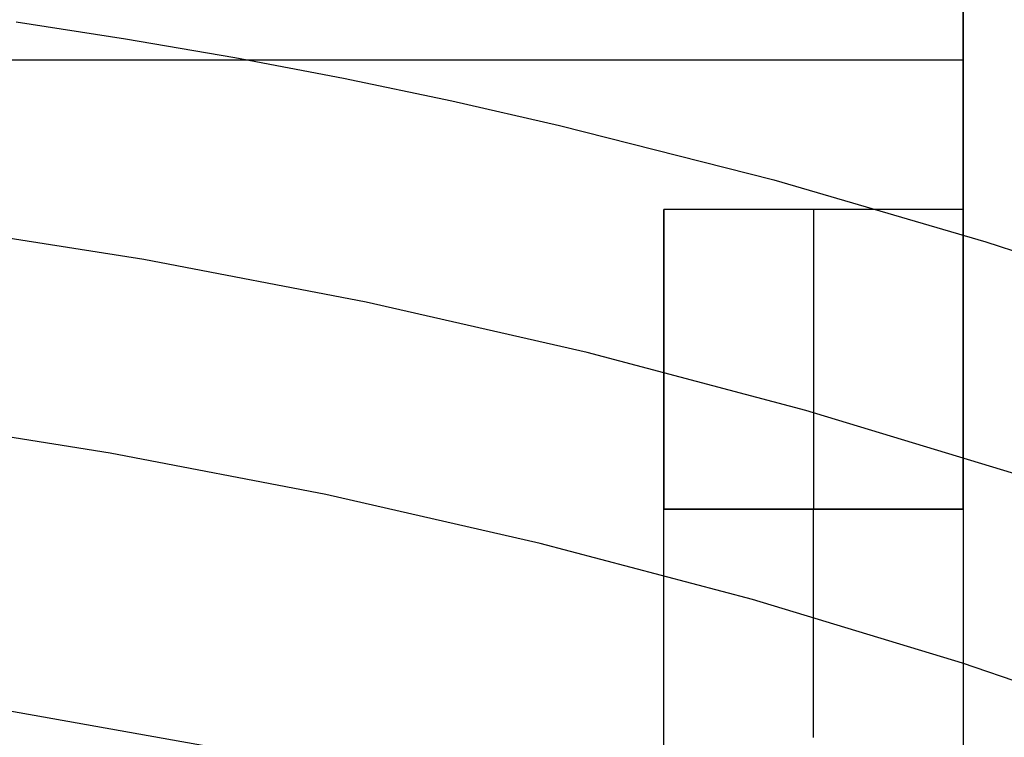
# Model space of a CAD drawing. Header units: millimetres. Extents: x 6049 to 7254, y -11340 to -10297.
# Tile 157 of 237: x 6658.36 to 6664.93, y -10640.12 to -10635.33. Entities that reach past the tile are written whole.
import ezdxf

# ---------------------------------------------------------------- set-up
doc = ezdxf.new("R2010")
doc.units = ezdxf.units.MM

msp = doc.modelspace()

# ---------------------------------------------------------------- linework, layer by layer
at = {"color": 7, "true_color": 0xffffff}
for p, q in [((6664.6597, -10636.5962, 258.0594), (6664.6597, -10625.5962, 258.0594)), ((6664.6597, -10625.5962, 261.0594), (6664.6597, -10651.5962, 261.0594)), ((6654.6597, -10635.5962, 258.0594), (6664.6597, -10635.5962, 258.0594)), ((6662.6597, -10648.5962, 258.0594), (6662.6597, -10636.5962, 258.0594)), ((6662.6597, -10636.5962, 258.0594), (6662.6597, -10636.6645, 258.0583)), ((6664.6597, -10636.5962, 258.0594), (6662.6597, -10636.5962, 258.0594)), ((6663.6597, -10636.5962, 258.0594), (6663.6597, -10636.6645, 258.0583)), ((6664.6597, -10636.6645, 258.0583), (6664.6597, -10636.5962, 258.0594)), ((6662.6597, -10636.6645, 258.0583), (6662.6597, -10636.7327, 258.0548)), ((6663.6597, -10636.6645, 258.0583), (6663.6597, -10636.7327, 258.0548)), ((6664.6597, -10636.7327, 258.0548), (6664.6597, -10636.6645, 258.0583)), ((6662.6597, -10636.7327, 258.0548), (6662.6597, -10636.8007, 258.049)), ((6663.6597, -10636.7327, 258.0548), (6663.6597, -10636.8007, 258.049)), ((6664.6597, -10636.8007, 258.049), (6664.6597, -10636.7327, 258.0548)), ((6662.6597, -10636.8007, 258.049), (6662.6597, -10636.8685, 258.0408)), ((6663.6597, -10636.8007, 258.049), (6663.6597, -10636.8685, 258.0408)), ((6664.6597, -10636.8685, 258.0408), (6664.6597, -10636.8007, 258.049)), ((6662.6597, -10636.8685, 258.0408), (6662.6597, -10636.936, 258.0304)), ((6663.6597, -10636.8685, 258.0408), (6663.6597, -10636.936, 258.0304)), ((6664.6597, -10636.936, 258.0304), (6664.6597, -10636.8685, 258.0408)), ((6662.6597, -10636.936, 258.0304), (6662.6597, -10637.0031, 258.0176)), ((6663.6597, -10636.936, 258.0304), (6663.6597, -10637.0031, 258.0176)), ((6664.6597, -10637.0031, 258.0176), (6664.6597, -10636.936, 258.0304)), ((6662.6597, -10637.0031, 258.0176), (6662.6597, -10637.0697, 258.0026)), ((6663.6597, -10637.0031, 258.0176), (6663.6597, -10637.0697, 258.0026)), ((6664.6597, -10637.0697, 258.0026), (6664.6597, -10637.0031, 258.0176)), ((6662.6597, -10637.0697, 258.0026), (6662.6597, -10637.1358, 257.9853)), ((6663.6597, -10637.0697, 258.0026), (6663.6597, -10637.1358, 257.9853)), ((6664.6597, -10637.1358, 257.9853), (6664.6597, -10637.0697, 258.0026)), ((6662.6597, -10637.1358, 257.9853), (6662.6597, -10637.2012, 257.9657)), ((6663.6597, -10637.1358, 257.9853), (6663.6597, -10637.2012, 257.9657)), ((6664.6597, -10637.2012, 257.9657), (6664.6597, -10637.1358, 257.9853)), ((6662.6597, -10637.2012, 257.9657), (6662.6597, -10637.2659, 257.944)), ((6663.6597, -10637.2012, 257.9657), (6663.6597, -10637.2659, 257.944)), ((6664.6597, -10637.2659, 257.944), (6664.6597, -10637.2012, 257.9657)), ((6662.6597, -10637.2659, 257.944), (6662.6597, -10637.3299, 257.92)), ((6663.6597, -10637.2659, 257.944), (6663.6597, -10637.3299, 257.92)), ((6664.6597, -10637.3299, 257.92), (6664.6597, -10637.2659, 257.944)), ((6662.6597, -10637.3299, 257.92), (6662.6597, -10637.393, 257.8939)), ((6663.6597, -10637.3299, 257.92), (6663.6597, -10637.393, 257.8939)), ((6664.6597, -10637.393, 257.8939), (6664.6597, -10637.3299, 257.92)), ((6662.6597, -10637.393, 257.8939), (6662.6597, -10637.4551, 257.8656)), ((6663.6597, -10637.393, 257.8939), (6663.6597, -10637.4551, 257.8656)), ((6664.6597, -10637.4551, 257.8656), (6664.6597, -10637.393, 257.8939)), ((6662.6597, -10637.4551, 257.8656), (6662.6597, -10637.5163, 257.8352)), ((6663.6597, -10637.4551, 257.8656), (6663.6597, -10637.5163, 257.8352)), ((6664.6597, -10637.5163, 257.8352), (6664.6597, -10637.4551, 257.8656)), ((6662.6597, -10637.5163, 257.8352), (6662.6597, -10637.5764, 257.8028)), ((6663.6597, -10637.5163, 257.8352), (6663.6597, -10637.5764, 257.8028)), ((6664.6597, -10637.5764, 257.8028), (6664.6597, -10637.5163, 257.8352)), ((6662.6597, -10637.5764, 257.8028), (6662.6597, -10637.6353, 257.7683)), ((6663.6597, -10637.5764, 257.8028), (6663.6597, -10637.6353, 257.7683)), ((6664.6597, -10637.6353, 257.7683), (6664.6597, -10637.5764, 257.8028)), ((6662.6597, -10637.6353, 257.7683), (6662.6597, -10637.6931, 257.7318)), ((6662.6597, -10637.6931, 257.7318), (6662.6597, -10637.7495, 257.6934)), ((6663.6597, -10637.6353, 257.7683), (6663.6597, -10637.6931, 257.7318)), ((6663.6597, -10637.6931, 257.7318), (6663.6597, -10637.7495, 257.6934)), ((6664.6597, -10637.6931, 257.7318), (6664.6597, -10637.6353, 257.7683)), ((6664.6597, -10637.7495, 257.6934), (6664.6597, -10637.6931, 257.7318)), ((6662.6597, -10637.7495, 257.6934), (6662.6597, -10637.8046, 257.653)), ((6663.6597, -10637.7495, 257.6934), (6663.6597, -10637.8046, 257.653)), ((6664.6597, -10637.8046, 257.653), (6664.6597, -10637.7495, 257.6934)), ((6662.6597, -10637.8046, 257.653), (6662.6597, -10637.8583, 257.6109)), ((6663.6597, -10637.8046, 257.653), (6663.6597, -10637.8583, 257.6109)), ((6664.6597, -10637.8583, 257.6109), (6664.6597, -10637.8046, 257.653)), ((6662.6597, -10637.8583, 257.6109), (6662.6597, -10637.9106, 257.5669)), ((6663.6597, -10637.8583, 257.6109), (6663.6597, -10637.9106, 257.5669)), ((6664.6597, -10637.9106, 257.5669), (6664.6597, -10637.8583, 257.6109)), ((6662.6597, -10637.9106, 257.5669), (6662.6597, -10637.9613, 257.5211)), ((6662.6597, -10637.9613, 257.5211), (6662.6597, -10638.0104, 257.4737)), ((6663.6597, -10637.9106, 257.5669), (6663.6597, -10637.9613, 257.5211)), ((6663.6597, -10637.9613, 257.5211), (6663.6597, -10638.0104, 257.4737)), ((6664.6597, -10637.9613, 257.5211), (6664.6597, -10637.9106, 257.5669)), ((6664.6597, -10638.0104, 257.4737), (6664.6597, -10637.9613, 257.5211)), ((6662.6597, -10638.0104, 257.4737), (6662.6597, -10638.0578, 257.4245)), ((6663.6597, -10638.0104, 257.4737), (6663.6597, -10638.0578, 257.4245)), ((6664.6597, -10638.0578, 257.4245), (6664.6597, -10638.0104, 257.4737)), ((6662.6597, -10638.0578, 257.4245), (6662.6597, -10638.1036, 257.3738)), ((6663.6597, -10638.0578, 257.4245), (6663.6597, -10638.1036, 257.3738)), ((6664.6597, -10638.1036, 257.3738), (6664.6597, -10638.0578, 257.4245)), ((6662.6597, -10638.1036, 257.3738), (6662.6597, -10638.1476, 257.3216)), ((6662.6597, -10638.1476, 257.3216), (6662.6597, -10638.1898, 257.2679)), ((6663.6597, -10638.1036, 257.3738), (6663.6597, -10638.1476, 257.3216)), ((6663.6597, -10638.1476, 257.3216), (6663.6597, -10638.1898, 257.2679)), ((6664.6597, -10638.1476, 257.3216), (6664.6597, -10638.1036, 257.3738)), ((6664.6597, -10638.1898, 257.2679), (6664.6597, -10638.1476, 257.3216)), ((6662.6597, -10638.1898, 257.2679), (6662.6597, -10638.2301, 257.2128)), ((6663.6597, -10638.1898, 257.2679), (6663.6597, -10638.2301, 257.2128)), ((6664.6597, -10638.2301, 257.2128), (6664.6597, -10638.1898, 257.2679)), ((6662.6597, -10638.2301, 257.2128), (6662.6597, -10638.2685, 257.1563)), ((6662.6597, -10638.2685, 257.1563), (6662.6597, -10638.305, 257.0986)), ((6663.6597, -10638.2301, 257.2128), (6663.6597, -10638.2685, 257.1563)), ((6663.6597, -10638.2685, 257.1563), (6663.6597, -10638.305, 257.0986)), ((6664.6597, -10638.2685, 257.1563), (6664.6597, -10638.2301, 257.2128)), ((6664.6597, -10638.305, 257.0986), (6664.6597, -10638.2685, 257.1563)), ((6662.6597, -10638.305, 257.0986), (6662.6597, -10638.3395, 257.0397)), ((6662.6597, -10638.3395, 257.0397), (6662.6597, -10638.3719, 256.9796)), ((6663.6597, -10638.305, 257.0986), (6663.6597, -10638.3395, 257.0397)), ((6663.6597, -10638.3395, 257.0397), (6663.6597, -10638.3719, 256.9796)), ((6664.6597, -10638.3395, 257.0397), (6664.6597, -10638.305, 257.0986)), ((6664.6597, -10638.3719, 256.9796), (6664.6597, -10638.3395, 257.0397)), ((6662.6597, -10638.3719, 256.9796), (6662.6597, -10638.4023, 256.9184)), ((6662.6597, -10638.4023, 256.9184), (6662.6597, -10638.4306, 256.8562)), ((6663.6597, -10638.3719, 256.9796), (6663.6597, -10638.4023, 256.9184)), ((6663.6597, -10638.4023, 256.9184), (6663.6597, -10638.4306, 256.8562)), ((6664.6597, -10638.4023, 256.9184), (6664.6597, -10638.3719, 256.9796)), ((6664.6597, -10638.4306, 256.8562), (6664.6597, -10638.4023, 256.9184)), ((6662.6597, -10638.4306, 256.8562), (6662.6597, -10638.4567, 256.7931)), ((6662.6597, -10638.4567, 256.7931), (6662.6597, -10638.4807, 256.7292)), ((6662.6597, -10638.4807, 256.7292), (6662.6597, -10638.5025, 256.6645)), ((6663.6597, -10638.4306, 256.8562), (6663.6597, -10638.4567, 256.7931)), ((6663.6597, -10638.4567, 256.7931), (6663.6597, -10638.4807, 256.7292)), ((6663.6597, -10638.4807, 256.7292), (6663.6597, -10638.5025, 256.6645)), ((6664.6597, -10638.4567, 256.7931), (6664.6597, -10638.4306, 256.8562)), ((6664.6597, -10638.4807, 256.7292), (6664.6597, -10638.4567, 256.7931)), ((6664.6597, -10638.5025, 256.6645), (6664.6597, -10638.4807, 256.7292)), ((6662.6597, -10638.5025, 256.6645), (6662.6597, -10638.522, 256.599)), ((6662.6597, -10638.522, 256.599), (6662.6597, -10638.5393, 256.533)), ((6662.6597, -10638.5393, 256.533), (6662.6597, -10638.5543, 256.4664)), ((6663.6597, -10638.5025, 256.6645), (6663.6597, -10638.522, 256.599)), ((6663.6597, -10638.522, 256.599), (6663.6597, -10638.5393, 256.533)), ((6663.6597, -10638.5393, 256.533), (6663.6597, -10638.5543, 256.4664)), ((6664.6597, -10638.522, 256.599), (6664.6597, -10638.5025, 256.6645)), ((6664.6597, -10638.5393, 256.533), (6664.6597, -10638.522, 256.599)), ((6664.6597, -10638.5543, 256.4664), (6664.6597, -10638.5393, 256.533)), ((6662.6597, -10638.5543, 256.4664), (6662.6597, -10638.5671, 256.3993)), ((6662.6597, -10638.5671, 256.3993), (6662.6597, -10638.5775, 256.3318)), ((6662.6597, -10638.5775, 256.3318), (6662.6597, -10638.5857, 256.264)), ((6662.6597, -10638.5857, 256.264), (6662.6597, -10638.5915, 256.1959)), ((6662.6597, -10638.5915, 256.1959), (6662.6597, -10638.595, 256.1277)), ((6662.6597, -10638.595, 256.1277), (6662.6597, -10638.5962, 256.0594)), ((6662.6597, -10638.5973, 239.9912), (6662.6597, -10638.5962, 240.0594)), ((6662.6597, -10638.5962, 240.0594), (6664.6597, -10638.5962, 240.0594)), ((6662.6597, -10638.5962, 256.0594), (6662.6597, -10638.5962, 240.0594)), ((6662.6597, -10638.5962, 256.0594), (6664.6597, -10638.5962, 256.0594)), ((6664.6597, -10638.5962, 248.0594), (6662.6597, -10638.5962, 248.0594)), ((6662.6597, -10638.6008, 239.923), (6662.6597, -10638.5973, 239.9912)), ((6662.6597, -10638.6067, 239.8549), (6662.6597, -10638.6008, 239.923)), ((6662.6597, -10638.6148, 239.7871), (6662.6597, -10638.6067, 239.8549)), ((6662.6597, -10638.6253, 239.7196), (6662.6597, -10638.6148, 239.7871)), ((6663.6597, -10638.5543, 256.4664), (6663.6597, -10638.5671, 256.3993)), ((6663.6597, -10638.5671, 256.3993), (6663.6597, -10638.5775, 256.3318)), ((6663.6597, -10638.5775, 256.3318), (6663.6597, -10638.5857, 256.264)), ((6663.6597, -10638.5857, 256.264), (6663.6597, -10638.5915, 256.1959)), ((6663.6597, -10638.5915, 256.1959), (6663.6597, -10638.595, 256.1277)), ((6663.6597, -10638.595, 256.1277), (6663.6597, -10638.5962, 256.0594)), ((6663.6597, -10638.5973, 239.9912), (6663.6597, -10638.5962, 240.0594)), ((6663.6597, -10638.5962, 256.0594), (6663.6597, -10638.5962, 240.0594)), ((6663.6597, -10638.6008, 239.923), (6663.6597, -10638.5973, 239.9912)), ((6663.6597, -10638.6067, 239.8549), (6663.6597, -10638.6008, 239.923)), ((6663.6597, -10638.6148, 239.7871), (6663.6597, -10638.6067, 239.8549)), ((6663.6597, -10638.6253, 239.7196), (6663.6597, -10638.6148, 239.7871)), ((6664.6597, -10638.5671, 256.3993), (6664.6597, -10638.5543, 256.4664)), ((6664.6597, -10638.5775, 256.3318), (6664.6597, -10638.5671, 256.3993)), ((6664.6597, -10638.5857, 256.264), (6664.6597, -10638.5775, 256.3318)), ((6664.6597, -10638.5915, 256.1959), (6664.6597, -10638.5857, 256.264)), ((6664.6597, -10638.595, 256.1277), (6664.6597, -10638.5915, 256.1959)), ((6664.6597, -10638.5962, 256.0594), (6664.6597, -10638.595, 256.1277)), ((6664.6597, -10638.5962, 240.0594), (6664.6597, -10638.5973, 239.9912)), ((6664.6597, -10638.5962, 256.0594), (6664.6597, -10638.5962, 240.0594)), ((6664.6597, -10638.5973, 239.9912), (6664.6597, -10638.6008, 239.923)), ((6664.6597, -10638.6008, 239.923), (6664.6597, -10638.6067, 239.8549)), ((6664.6597, -10638.6067, 239.8549), (6664.6597, -10638.6148, 239.7871)), ((6664.6597, -10638.6148, 239.7871), (6664.6597, -10638.6253, 239.7196)), ((6662.6597, -10638.638, 239.6525), (6662.6597, -10638.6253, 239.7196)), ((6662.6597, -10638.653, 239.5859), (6662.6597, -10638.638, 239.6525)), ((6662.6597, -10638.6703, 239.5198), (6662.6597, -10638.653, 239.5859)), ((6662.6597, -10638.6899, 239.4544), (6662.6597, -10638.6703, 239.5198)), ((6663.6597, -10638.638, 239.6525), (6663.6597, -10638.6253, 239.7196)), ((6663.6597, -10638.653, 239.5859), (6663.6597, -10638.638, 239.6525)), ((6663.6597, -10638.6703, 239.5198), (6663.6597, -10638.653, 239.5859)), ((6663.6597, -10638.6899, 239.4544), (6663.6597, -10638.6703, 239.5198)), ((6664.6597, -10638.6253, 239.7196), (6664.6597, -10638.638, 239.6525)), ((6664.6597, -10638.638, 239.6525), (6664.6597, -10638.653, 239.5859)), ((6664.6597, -10638.653, 239.5859), (6664.6597, -10638.6703, 239.5198)), ((6664.6597, -10638.6703, 239.5198), (6664.6597, -10638.6899, 239.4544)), ((6662.6597, -10638.7116, 239.3897), (6662.6597, -10638.6899, 239.4544)), ((6662.6597, -10638.7356, 239.3257), (6662.6597, -10638.7116, 239.3897)), ((6662.6597, -10638.7617, 239.2626), (6662.6597, -10638.7356, 239.3257)), ((6663.6597, -10638.7116, 239.3897), (6663.6597, -10638.6899, 239.4544)), ((6663.6597, -10638.7356, 239.3257), (6663.6597, -10638.7116, 239.3897)), ((6663.6597, -10638.7617, 239.2626), (6663.6597, -10638.7356, 239.3257)), ((6664.6597, -10638.6899, 239.4544), (6664.6597, -10638.7116, 239.3897)), ((6664.6597, -10638.7116, 239.3897), (6664.6597, -10638.7356, 239.3257)), ((6664.6597, -10638.7356, 239.3257), (6664.6597, -10638.7617, 239.2626)), ((6662.6597, -10638.79, 239.2005), (6662.6597, -10638.7617, 239.2626)), ((6662.6597, -10638.8204, 239.1393), (6662.6597, -10638.79, 239.2005)), ((6663.6597, -10638.79, 239.2005), (6663.6597, -10638.7617, 239.2626)), ((6663.6597, -10638.8204, 239.1393), (6663.6597, -10638.79, 239.2005)), ((6664.6597, -10638.7617, 239.2626), (6664.6597, -10638.79, 239.2005)), ((6664.6597, -10638.79, 239.2005), (6664.6597, -10638.8204, 239.1393)), ((6662.6597, -10638.8528, 239.0792), (6662.6597, -10638.8204, 239.1393)), ((6662.6597, -10638.8873, 239.0203), (6662.6597, -10638.8528, 239.0792)), ((6663.6597, -10638.8528, 239.0792), (6663.6597, -10638.8204, 239.1393)), ((6663.6597, -10638.8873, 239.0203), (6663.6597, -10638.8528, 239.0792)), ((6664.6597, -10638.8204, 239.1393), (6664.6597, -10638.8528, 239.0792)), ((6664.6597, -10638.8528, 239.0792), (6664.6597, -10638.8873, 239.0203)), ((6662.6597, -10638.9238, 238.9625), (6662.6597, -10638.8873, 239.0203)), ((6662.6597, -10638.9622, 238.9061), (6662.6597, -10638.9238, 238.9625)), ((6663.6597, -10638.9238, 238.9625), (6663.6597, -10638.8873, 239.0203)), ((6663.6597, -10638.9622, 238.9061), (6663.6597, -10638.9238, 238.9625)), ((6664.6597, -10638.8873, 239.0203), (6664.6597, -10638.9238, 238.9625)), ((6664.6597, -10638.9238, 238.9625), (6664.6597, -10638.9622, 238.9061)), ((6662.6597, -10639.0026, 238.851), (6662.6597, -10638.9622, 238.9061)), ((6662.6597, -10639.0447, 238.7973), (6662.6597, -10639.0026, 238.851)), ((6663.6597, -10639.0026, 238.851), (6663.6597, -10638.9622, 238.9061)), ((6663.6597, -10639.0447, 238.7973), (6663.6597, -10639.0026, 238.851)), ((6664.6597, -10638.9622, 238.9061), (6664.6597, -10639.0026, 238.851)), ((6664.6597, -10639.0026, 238.851), (6664.6597, -10639.0447, 238.7973)), ((6662.6597, -10639.0887, 238.745), (6662.6597, -10639.0447, 238.7973)), ((6663.6597, -10639.0887, 238.745), (6663.6597, -10639.0447, 238.7973)), ((6664.6597, -10639.0447, 238.7973), (6664.6597, -10639.0887, 238.745)), ((6662.6597, -10639.1345, 238.6943), (6662.6597, -10639.0887, 238.745)), ((6662.6597, -10639.182, 238.6452), (6662.6597, -10639.1345, 238.6943)), ((6663.6597, -10639.1345, 238.6943), (6663.6597, -10639.0887, 238.745)), ((6663.6597, -10639.182, 238.6452), (6663.6597, -10639.1345, 238.6943)), ((6664.6597, -10639.0887, 238.745), (6664.6597, -10639.1345, 238.6943)), ((6664.6597, -10639.1345, 238.6943), (6664.6597, -10639.182, 238.6452)), ((6662.6597, -10639.2311, 238.5978), (6662.6597, -10639.182, 238.6452)), ((6663.6597, -10639.2311, 238.5978), (6663.6597, -10639.182, 238.6452)), ((6664.6597, -10639.182, 238.6452), (6664.6597, -10639.2311, 238.5978)), ((6662.6597, -10639.2818, 238.552), (6662.6597, -10639.2311, 238.5978)), ((6663.6597, -10639.2818, 238.552), (6663.6597, -10639.2311, 238.5978)), ((6664.6597, -10639.2311, 238.5978), (6664.6597, -10639.2818, 238.552)), ((6662.6597, -10639.334, 238.508), (6662.6597, -10639.2818, 238.552)), ((6662.6597, -10639.3877, 238.4658), (6662.6597, -10639.334, 238.508)), ((6663.6597, -10639.334, 238.508), (6663.6597, -10639.2818, 238.552)), ((6663.6597, -10639.3877, 238.4658), (6663.6597, -10639.334, 238.508)), ((6664.6597, -10639.2818, 238.552), (6664.6597, -10639.334, 238.508)), ((6664.6597, -10639.334, 238.508), (6664.6597, -10639.3877, 238.4658)), ((6662.6597, -10639.4428, 238.4255), (6662.6597, -10639.3877, 238.4658)), ((6663.6597, -10639.4428, 238.4255), (6663.6597, -10639.3877, 238.4658)), ((6664.6597, -10639.3877, 238.4658), (6664.6597, -10639.4428, 238.4255)), ((6662.6597, -10639.4993, 238.3871), (6662.6597, -10639.4428, 238.4255)), ((6663.6597, -10639.4993, 238.3871), (6663.6597, -10639.4428, 238.4255)), ((6664.6597, -10639.4428, 238.4255), (6664.6597, -10639.4993, 238.3871)), ((6662.6597, -10639.557, 238.3506), (6662.6597, -10639.4993, 238.3871)), ((6663.6597, -10639.557, 238.3506), (6663.6597, -10639.4993, 238.3871)), ((6664.6597, -10639.4993, 238.3871), (6664.6597, -10639.557, 238.3506)), ((6662.6597, -10639.6159, 238.3161), (6662.6597, -10639.557, 238.3506)), ((6663.6597, -10639.6159, 238.3161), (6663.6597, -10639.557, 238.3506)), ((6664.6597, -10639.557, 238.3506), (6664.6597, -10639.6159, 238.3161)), ((6662.6597, -10639.676, 238.2837), (6662.6597, -10639.6159, 238.3161)), ((6663.6597, -10639.676, 238.2837), (6663.6597, -10639.6159, 238.3161)), ((6664.6597, -10639.6159, 238.3161), (6664.6597, -10639.676, 238.2837)), ((6662.6597, -10639.7372, 238.2533), (6662.6597, -10639.676, 238.2837)), ((6662.6597, -10639.7994, 238.225), (6662.6597, -10639.7372, 238.2533)), ((6663.6597, -10639.7372, 238.2533), (6663.6597, -10639.676, 238.2837)), ((6663.6597, -10639.7994, 238.225), (6663.6597, -10639.7372, 238.2533)), ((6664.6597, -10639.676, 238.2837), (6664.6597, -10639.7372, 238.2533)), ((6664.6597, -10639.7372, 238.2533), (6664.6597, -10639.7994, 238.225)), ((6662.6597, -10639.8625, 238.1989), (6662.6597, -10639.7994, 238.225)), ((6663.6597, -10639.8625, 238.1989), (6663.6597, -10639.7994, 238.225)), ((6664.6597, -10639.7994, 238.225), (6664.6597, -10639.8625, 238.1989)), ((6662.6597, -10639.9264, 238.1749), (6662.6597, -10639.8625, 238.1989)), ((6663.6597, -10639.9264, 238.1749), (6663.6597, -10639.8625, 238.1989)), ((6664.6597, -10639.8625, 238.1989), (6664.6597, -10639.9264, 238.1749)), ((6662.6597, -10639.9911, 238.1531), (6662.6597, -10639.9264, 238.1749)), ((6663.6597, -10639.9911, 238.1531), (6663.6597, -10639.9264, 238.1749)), ((6664.6597, -10639.9264, 238.1749), (6664.6597, -10639.9911, 238.1531)), ((6662.6597, -10640.0566, 238.1336), (6662.6597, -10639.9911, 238.1531)), ((6663.6597, -10640.0566, 238.1336), (6663.6597, -10639.9911, 238.1531)), ((6664.6597, -10639.9911, 238.1531), (6664.6597, -10640.0566, 238.1336)), ((6662.6597, -10640.1226, 238.1163), (6662.6597, -10640.0566, 238.1336)), ((6663.6597, -10640.1226, 238.1163), (6663.6597, -10640.0566, 238.1336)), ((6664.6597, -10640.0566, 238.1336), (6664.6597, -10640.1226, 238.1163)), ((6664.6597, -10640.1179, 261.0594), (6664.6597, -10640.1179, 238.1175))]:
    msp.add_line(p, q, dxfattribs=at)
at = {"color": 8, "true_color": 0x7f7f7f}
for p, q in [((6658.3326, -10635.3438, 60.6888), (6659.0641, -10635.4562, 60.6888)), ((6658.3326, -10635.3438, 60.6888), (6659.0641, -10635.4562, 60.6888)), ((6659.0641, -10635.4562, 60.6888), (6659.793, -10635.5816, 60.6888)), ((6659.0641, -10635.4562, 60.6888), (6659.793, -10635.5816, 60.6888)), ((6659.793, -10635.5816, 60.6888), (6660.5192, -10635.7198, 60.6888)), ((6659.793, -10635.5816, 60.6888), (6660.5192, -10635.7198, 60.6888)), ((6660.5192, -10635.7198, 60.6888), (6661.2426, -10635.8706, 60.6888)), ((6660.5192, -10635.7198, 60.6888), (6661.2426, -10635.8706, 60.6888)), ((6661.2426, -10635.8706, 60.6888), (6661.963, -10636.0341, 60.6888)), ((6661.2426, -10635.8706, 60.6888), (6661.963, -10636.0341, 60.6888)), ((6661.963, -10636.0341, 60.6888), (6663.394, -10636.3981, 60.6888)), ((6661.963, -10636.0341, 60.6888), (6663.394, -10636.3981, 60.6888)), ((6663.394, -10636.3981, 60.6888), (6664.8112, -10636.811, 60.6888)), ((6663.394, -10636.3981, 60.6888), (6664.8112, -10636.811, 60.6888)), ((6659.1859, -10636.9292, 105.1), (6657.6915, -10636.6951, 105.1)), ((6659.1859, -10636.9292, 105.1), (6657.6915, -10636.6951, 105.1)), ((6664.8112, -10636.811, 60.6888), (6666.2133, -10637.2717, 60.6888)), ((6664.8112, -10636.811, 60.6888), (6666.2133, -10637.2717, 60.6888)), ((6660.6714, -10637.2147, 105.1), (6659.1859, -10636.9292, 105.1)), ((6660.6714, -10637.2147, 105.1), (6659.1859, -10636.9292, 105.1)), ((6662.1461, -10637.5513, 105.1), (6660.6714, -10637.2147, 105.1)), ((6662.1461, -10637.5513, 105.1), (6660.6714, -10637.2147, 105.1)), ((6663.6084, -10637.9386, 105.1), (6662.1461, -10637.5513, 105.1)), ((6663.6084, -10637.9386, 105.1), (6662.1461, -10637.5513, 105.1)), ((6665.0563, -10638.3761, 105.1), (6663.6084, -10637.9386, 105.1)), ((6665.0563, -10638.3761, 105.1), (6663.6084, -10637.9386, 105.1)), ((6658.9605, -10638.222, 52.5146), (6657.5108, -10637.995, 52.5146)), ((6658.9605, -10638.222, 52.5146), (6657.5108, -10637.995, 52.5146)), ((6660.4015, -10638.4989, 52.5146), (6658.9605, -10638.222, 52.5146)), ((6660.4015, -10638.4989, 52.5146), (6658.9605, -10638.222, 52.5146)), ((6661.8321, -10638.8255, 52.5146), (6660.4015, -10638.4989, 52.5146)), ((6661.8321, -10638.8255, 52.5146), (6660.4015, -10638.4989, 52.5146)), ((6663.2505, -10639.2012, 52.5146), (6661.8321, -10638.8255, 52.5146)), ((6663.2505, -10639.2012, 52.5146), (6661.8321, -10638.8255, 52.5146)), ((6664.6551, -10639.6256, 52.5146), (6663.2505, -10639.2012, 52.5146)), ((6664.6551, -10639.6256, 52.5146), (6663.2505, -10639.2012, 52.5146)), ((6666.0443, -10640.0983, 52.5146), (6664.6551, -10639.6256, 52.5146)), ((6666.0443, -10640.0983, 52.5146), (6664.6551, -10639.6256, 52.5146)), ((6659.6013, -10640.179, 51.1), (6658.2905, -10639.9465, 51.1)), ((6659.6013, -10640.179, 51.1), (6658.2905, -10639.9465, 51.1))]:
    msp.add_line(p, q, dxfattribs=at)

doc.saveas('drawing.dxf')
